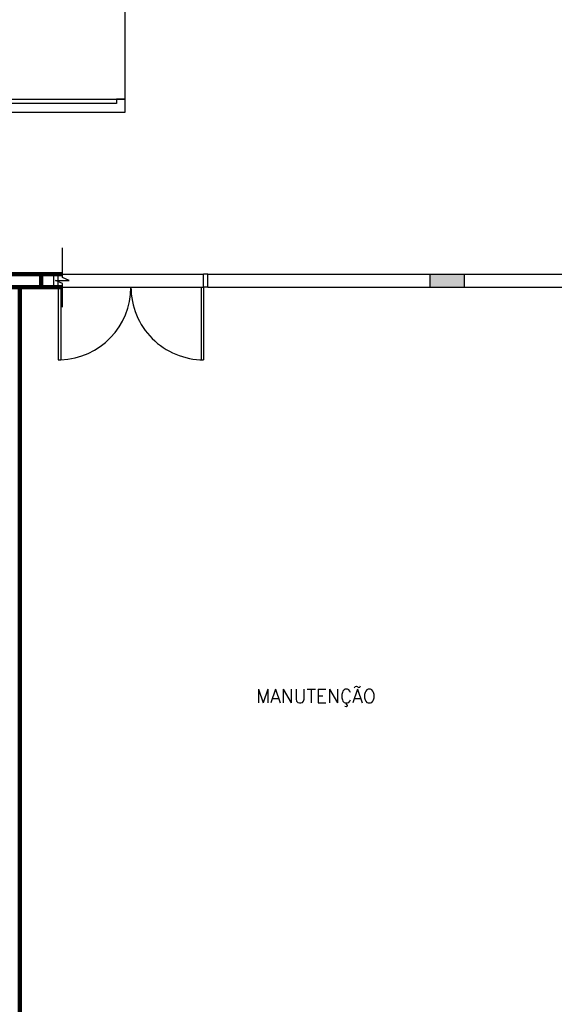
# Model space of a CAD drawing. Header units: inches. Extents: x -35 to 144, y -65 to -22.
# Tile 11 of 47: x -11 to -5, y -43 to -31. Entities that reach past the tile are written whole.
import ezdxf

# ---------------------------------------------------------------- set-up
doc = ezdxf.new("R2010")
doc.units = ezdxf.units.IN
doc.header["$MEASUREMENT"] = 0
doc.layers.add('ALV-ALT', color=7, linetype='Continuous', lineweight=90)
for name, color, linetype in [('HTC-EST', 253, 'Continuous'), ('PAREDE_1', 7, 'Continuous'), ('PAREDES', 8, 'Continuous'), ('PIS-DSN', 8, 'Continuous')]:
    doc.layers.add(name, color=color, linetype=linetype)
doc.styles.add('50-30', font='romans.shx', dxfattribs={"height": 0.16})

# ---------------------------------------------------------------- blocks, each defined once
blk = doc.blocks.new('ARQ-LAYOUT 2')
at = {"layer": 'HTC-EST'}
blk.add_hatch(color=256, dxfattribs=at).paths.add_polyline_path([(15.55, 26.748), (15.55, 26.598), (15.95, 26.598), (15.95, 26.748)])
at = {"layer": 'ALV-ALT'}
for p, q in [((10.55, 26.748), (11.25, 26.748)), ((11, 26.598), (11, 26.748)), ((10.55, 26.598), (11.25, 26.598)), ((10.75, 16.748), (10.75, 26.598))]:
    blk.add_line(p, q, dxfattribs=at)
at = {"layer": 'HTC-EST'}
for p, q in [((11.15, 26.598), (11.15, 26.748)), ((11.15, 26.748), (11.2, 26.748)), ((11.2, 26.748), (12.9, 26.748)), ((11.2, 26.598), (11.2, 26.748)), ((12.9, 26.598), (12.9, 26.748)), ((12.95, 26.748), (12.9, 26.748)), ((12.95, 26.748), (20.05, 26.748)), ((12.95, 26.598), (12.95, 26.748)), ((15.55, 26.598), (15.55, 26.748)), ((15.95, 26.598), (15.95, 26.748)), ((11.15, 26.598), (11.2, 26.598)), ((11.2, 26.598), (11.23, 26.598)), ((11.2, 26.598), (11.2, 25.748)), ((11.23, 26.598), (12.9, 26.597)), ((11.23, 26.598), (11.23, 25.748)), ((12.87, 26.597), (12.9, 26.597)), ((12.87, 26.597), (12.87, 25.747)), ((12.95, 26.598), (12.9, 26.598)), ((12.9, 26.597), (12.9, 25.747)), ((12.95, 26.598), (18.15, 26.598)), ((14.968, 26.598), (15.118, 26.598)), ((11.2, 25.748), (11.23, 25.748)), ((12.87, 25.747), (12.9, 25.747))]:
    blk.add_line(p, q, dxfattribs=at)
for points in [[(11.982, 28.795), (11.982, 32.095), (9.848, 32.095), (9.848, 28.795)], [(11.982, 28.642), (11.982, 28.795), (11.931, 28.795), (11.88, 28.795), (11.88, 28.744), (9.95, 28.744), (9.95, 28.795), (9.899, 28.795), (9.848, 28.795), (9.848, 28.642)]]:
    blk.add_lwpolyline(points, close=True, dxfattribs=at)
for centre, radius, start, end in [((11.2, 26.598), 0.851, 272.0198, 0), ((12.9, 26.597), 0.849, 179.9547, 270)]:
    blk.add_arc(centre, radius, start, end, dxfattribs=at)
at = {"layer": 'PAREDES'}
blk.add_line((11, 26.598), (11, 26.748), dxfattribs=at)
at = {"layer": 'PIS-DSN'}
for p, q in [((11.249, 26.709), (11.249, 27.057)), ((11.328, 26.676), (11.249, 26.709)), ((11.249, 26.639), (11.17, 26.676)), ((11.17, 26.676), (11.328, 26.676)), ((11.249, 26.365), (11.249, 26.639))]:
    blk.add_line(p, q, dxfattribs=at)

msp = doc.modelspace()

# ---------------------------------------------------------------- block references
at = {"layer": 'PAREDE_1'}
msp.add_blockref('ARQ-LAYOUT 2', (-21.974, -60.951), dxfattribs=at)

# ---------------------------------------------------------------- texts
at = {"layer": 'HTC-EST', "color": 2, "style": '50-30'}
msp.add_text('MANUTENÇÃO', height=0.16, dxfattribs=at).set_placement((-8.46, -39.214))

doc.saveas('drawing.dxf')
